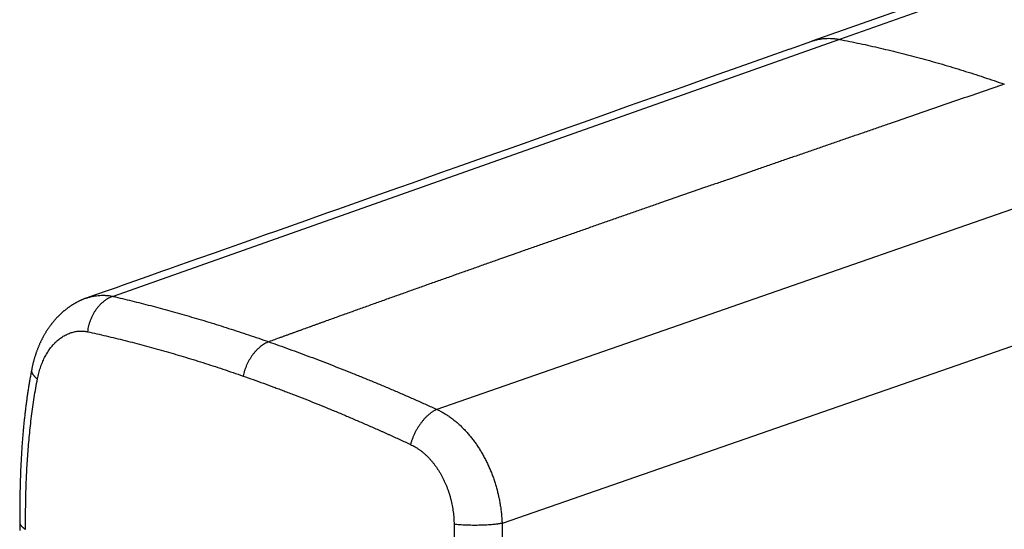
# Model space of a CAD drawing. Header units: millimetres. Extents: x -61 to 480, y -58 to 322.
# Tile 3 of 22: x -61 to -22, y 55 to 74. Entities that reach past the tile are written whole.
import ezdxf

# ---------------------------------------------------------------- set-up
doc = ezdxf.new("R2010")
doc.units = ezdxf.units.MM
doc.header["$LTSCALE"] = 23.1
doc.layers.get('0').update_dxf_attribs({"linetype": 'CONTINUOUS'})

msp = doc.modelspace()

# ---------------------------------------------------------------- linework, layer by layer
at = {"color": 7, "linetype": 'CONTINUOUS'}
for p, q in [((68.309, 108.139), (-29.788, 73.561)), ((-30.665, 73.25), (-29.788, 73.561)), ((-51.321, 65.932), (-52.008, 65.69)), ((-55.029, 64.624), (-55.564, 64.436)), ((-55.564, 64.436), (-56.075, 64.256)), ((-58.329, 63.427), (-58.346, 63.418)), ((-58.313, 63.436), (-58.329, 63.427)), ((-58.296, 63.445), (-58.313, 63.436)), ((-58.28, 63.453), (-58.296, 63.445)), ((-58.263, 63.462), (-58.28, 63.453)), ((-58.246, 63.47), (-58.263, 63.462)), ((-58.229, 63.478), (-58.246, 63.47)), ((-58.213, 63.487), (-58.229, 63.478)), ((-58.196, 63.495), (-58.213, 63.487)), ((-58.179, 63.502), (-58.196, 63.495)), ((-58.162, 63.51), (-58.179, 63.502)), ((-58.145, 63.518), (-58.162, 63.51)), ((-58.128, 63.525), (-58.145, 63.518)), ((-58.111, 63.533), (-58.128, 63.525)), ((-58.094, 63.54), (-58.111, 63.533)), ((-58.051, 63.558), (-58.068, 63.551)), ((-58.034, 63.565), (-58.051, 63.558)), ((-58.017, 63.571), (-58.034, 63.565)), ((-57.999, 63.578), (-58.017, 63.571)), ((-57.982, 63.585), (-57.999, 63.578)), ((-57.965, 63.591), (-57.982, 63.585)), ((-57.947, 63.597), (-57.965, 63.591)), ((-57.668, 63.695), (-57.947, 63.597)), ((-58.874, 63.047), (-58.889, 63.034)), ((-58.859, 63.06), (-58.874, 63.047)), ((-58.844, 63.073), (-58.859, 63.06)), ((-58.829, 63.086), (-58.844, 63.073)), ((-58.814, 63.099), (-58.829, 63.086)), ((-58.798, 63.111), (-58.814, 63.099)), ((-58.783, 63.124), (-58.798, 63.111)), ((-58.768, 63.136), (-58.783, 63.124)), ((-58.752, 63.149), (-58.768, 63.136)), ((-58.737, 63.161), (-58.752, 63.149)), ((-58.722, 63.173), (-58.737, 63.161)), ((-58.706, 63.184), (-58.722, 63.173)), ((-58.69, 63.196), (-58.706, 63.184)), ((-58.675, 63.208), (-58.69, 63.196)), ((-58.659, 63.219), (-58.675, 63.208)), ((-58.644, 63.231), (-58.659, 63.219)), ((-58.628, 63.242), (-58.644, 63.231)), ((-58.612, 63.253), (-58.628, 63.242)), ((-58.596, 63.264), (-58.612, 63.253)), ((-58.581, 63.275), (-58.596, 63.264)), ((-58.565, 63.285), (-58.581, 63.275)), ((-58.549, 63.296), (-58.565, 63.285)), ((-58.509, 63.322), (-58.525, 63.311)), ((-58.493, 63.332), (-58.509, 63.322)), ((-58.477, 63.342), (-58.493, 63.332)), ((-58.461, 63.352), (-58.477, 63.342)), ((-58.444, 63.362), (-58.461, 63.352)), ((-58.428, 63.371), (-58.444, 63.362)), ((-58.412, 63.381), (-58.428, 63.371)), ((-58.395, 63.39), (-58.412, 63.381)), ((-58.379, 63.4), (-58.395, 63.39)), ((-58.362, 63.409), (-58.379, 63.4)), ((-58.346, 63.418), (-58.362, 63.409)), ((-59.238, 62.669), (-59.252, 62.652)), ((-59.225, 62.685), (-59.238, 62.669)), ((-59.211, 62.702), (-59.225, 62.685)), ((-59.197, 62.718), (-59.211, 62.702)), ((-59.184, 62.734), (-59.197, 62.718)), ((-59.17, 62.75), (-59.184, 62.734)), ((-59.156, 62.766), (-59.17, 62.75)), ((-59.142, 62.781), (-59.156, 62.766)), ((-59.128, 62.797), (-59.142, 62.781)), ((-59.114, 62.812), (-59.128, 62.797)), ((-59.1, 62.828), (-59.114, 62.812)), ((-59.085, 62.843), (-59.1, 62.828)), ((-59.071, 62.858), (-59.085, 62.843)), ((-59.057, 62.873), (-59.071, 62.858)), ((-59.043, 62.887), (-59.057, 62.873)), ((-59.006, 62.924), (-59.021, 62.909)), ((-58.992, 62.938), (-59.006, 62.924)), ((-58.977, 62.952), (-58.992, 62.938)), ((-58.963, 62.966), (-58.977, 62.952)), ((-58.948, 62.98), (-58.963, 62.966)), ((-58.933, 62.993), (-58.948, 62.98)), ((-58.919, 63.007), (-58.933, 62.993)), ((-58.904, 63.02), (-58.919, 63.007)), ((-58.889, 63.034), (-58.904, 63.02)), ((-59.512, 62.285), (-59.524, 62.265)), ((-59.5, 62.304), (-59.512, 62.285)), ((-59.488, 62.323), (-59.5, 62.304)), ((-59.476, 62.342), (-59.488, 62.323)), ((-59.464, 62.36), (-59.476, 62.342)), ((-59.452, 62.379), (-59.464, 62.36)), ((-59.439, 62.397), (-59.452, 62.379)), ((-59.427, 62.416), (-59.439, 62.397)), ((-59.414, 62.434), (-59.427, 62.416)), ((-59.402, 62.452), (-59.414, 62.434)), ((-59.389, 62.47), (-59.402, 62.452)), ((-59.377, 62.488), (-59.389, 62.47)), ((-59.364, 62.506), (-59.377, 62.488)), ((-59.351, 62.524), (-59.364, 62.506)), ((-59.338, 62.541), (-59.351, 62.524)), ((-59.325, 62.559), (-59.338, 62.541)), ((-59.312, 62.576), (-59.325, 62.559)), ((-59.279, 62.619), (-59.292, 62.602)), ((-59.265, 62.635), (-59.279, 62.619)), ((-59.252, 62.652), (-59.265, 62.635)), ((-59.719, 61.903), (-59.729, 61.883)), ((-59.709, 61.924), (-59.719, 61.903)), ((-59.699, 61.945), (-59.709, 61.924)), ((-59.689, 61.965), (-59.699, 61.945)), ((-59.679, 61.986), (-59.689, 61.965)), ((-59.669, 62.007), (-59.679, 61.986)), ((-59.658, 62.027), (-59.669, 62.007)), ((-59.647, 62.047), (-59.658, 62.027)), ((-59.637, 62.068), (-59.647, 62.047)), ((-59.626, 62.088), (-59.637, 62.068)), ((-59.615, 62.108), (-59.626, 62.088)), ((-59.604, 62.128), (-59.615, 62.108)), ((-59.593, 62.148), (-59.604, 62.128)), ((-59.581, 62.168), (-59.593, 62.148)), ((-59.57, 62.188), (-59.581, 62.168)), ((-59.559, 62.207), (-59.57, 62.188)), ((-59.547, 62.227), (-59.559, 62.207)), ((-59.535, 62.246), (-59.547, 62.227)), ((-59.524, 62.265), (-59.535, 62.246)), ((-59.879, 61.519), (-59.887, 61.497)), ((-59.871, 61.541), (-59.879, 61.519)), ((-59.863, 61.562), (-59.871, 61.541)), ((-59.855, 61.584), (-59.863, 61.562)), ((-59.847, 61.606), (-59.855, 61.584)), ((-59.838, 61.627), (-59.847, 61.606)), ((-59.83, 61.649), (-59.838, 61.627)), ((-59.821, 61.671), (-59.83, 61.649)), ((-59.813, 61.692), (-59.821, 61.671)), ((-59.804, 61.713), (-59.813, 61.692)), ((-59.795, 61.735), (-59.804, 61.713)), ((-59.786, 61.756), (-59.795, 61.735)), ((-59.777, 61.777), (-59.786, 61.756)), ((-59.767, 61.798), (-59.777, 61.777)), ((-59.758, 61.82), (-59.767, 61.798)), ((-59.749, 61.841), (-59.758, 61.82)), ((-59.739, 61.862), (-59.749, 61.841)), ((-59.729, 61.883), (-59.739, 61.862)), ((-59.998, 61.134), (-60.004, 61.111)), ((-59.992, 61.157), (-59.998, 61.134)), ((-59.986, 61.18), (-59.992, 61.157)), ((-59.98, 61.203), (-59.986, 61.18)), ((-59.973, 61.226), (-59.98, 61.203)), ((-59.967, 61.249), (-59.973, 61.226)), ((-59.96, 61.272), (-59.967, 61.249)), ((-59.953, 61.295), (-59.96, 61.272)), ((-59.946, 61.318), (-59.953, 61.295)), ((-59.939, 61.34), (-59.946, 61.318)), ((-59.932, 61.363), (-59.939, 61.34)), ((-59.925, 61.386), (-59.932, 61.363)), ((-59.917, 61.408), (-59.925, 61.386)), ((-59.91, 61.431), (-59.917, 61.408)), ((-59.902, 61.453), (-59.91, 61.431)), ((-59.895, 61.475), (-59.902, 61.453)), ((-59.887, 61.497), (-59.895, 61.475)), ((-60.067, 60.833), (-60.076, 60.784)), ((-60.062, 60.856), (-60.067, 60.833)), ((-60.058, 60.879), (-60.062, 60.856)), ((-60.053, 60.902), (-60.058, 60.879)), ((-60.048, 60.926), (-60.053, 60.902)), ((-60.043, 60.949), (-60.048, 60.926)), ((-60.038, 60.972), (-60.043, 60.949)), ((-60.032, 60.995), (-60.038, 60.972)), ((-60.027, 61.018), (-60.032, 60.995)), ((-60.022, 61.042), (-60.027, 61.018)), ((-60.016, 61.065), (-60.022, 61.042)), ((-60.01, 61.088), (-60.016, 61.065)), ((-60.004, 61.111), (-60.01, 61.088))]:
    msp.add_line(p, q, dxfattribs=at)
at = {"color": 9, "linetype": 'CONTINUOUS'}
for p, q in [((69.401, 108.203), (-28.723, 73.63)), ((-28.723, 73.63), (-56.906, 63.665)), ((-15.925, 69.169), (-44.341, 59.283)), ((-13.28, 64.768), (-41.814, 54.865))]:
    msp.add_line(p, q, dxfattribs=at)
at = {"color": 7, "linetype": 'CONTINUOUS'}
for points in [[(-30.665, 73.25), (-31.607, 72.916), (-32.627, 72.554), (-33.694, 72.175), (-34.802, 71.782), (-36.875, 71.047)], [(-36.875, 71.047), (-37.799, 70.719), (-38.667, 70.412), (-39.485, 70.121)], [(-39.485, 70.121), (-40.997, 69.585), (-41.697, 69.337), (-42.364, 69.101)], [(-42.364, 69.101), (-43.614, 68.658), (-44.201, 68.45)], [(-44.201, 68.45), (-45.307, 68.059), (-45.83, 67.874)], [(-45.83, 67.874), (-46.822, 67.522), (-47.294, 67.355)], [(-47.294, 67.355), (-48.194, 67.037), (-48.624, 66.885)], [(-48.624, 66.885), (-49.447, 66.594), (-49.842, 66.455)], [(-49.842, 66.455), (-50.6, 66.187), (-50.965, 66.058), (-51.321, 65.932)], [(-52.979, 65.347), (-53.593, 65.13), (-53.892, 65.025)], [(-52.008, 65.69), (-52.663, 65.459), (-52.979, 65.347)], [(-53.892, 65.025), (-54.471, 64.821), (-54.753, 64.721), (-55.029, 64.624)], [(-56.075, 64.256), (-56.561, 64.085), (-56.794, 64.003), (-57.022, 63.923), (-57.668, 63.695)], [(-58.068, 63.551), (-58.077, 63.547), (-58.094, 63.54)], [(-58.525, 63.311), (-58.533, 63.306), (-58.549, 63.296)], [(-59.021, 62.909), (-59.028, 62.902), (-59.043, 62.887)], [(-59.292, 62.602), (-59.298, 62.593), (-59.312, 62.576)], [(-60.076, 60.784), (-60.084, 60.746), (-60.091, 60.707), (-60.098, 60.669), (-60.105, 60.63), (-60.112, 60.591), (-60.119, 60.553), (-60.126, 60.514), (-60.133, 60.474), (-60.14, 60.435), (-60.147, 60.395), (-60.153, 60.356), (-60.16, 60.316), (-60.167, 60.276), (-60.173, 60.236), (-60.18, 60.195), (-60.186, 60.155), (-60.193, 60.114), (-60.199, 60.073), (-60.206, 60.032), (-60.212, 59.991), (-60.218, 59.949), (-60.225, 59.907), (-60.231, 59.866), (-60.237, 59.823), (-60.243, 59.781), (-60.249, 59.739), (-60.255, 59.696), (-60.261, 59.653), (-60.267, 59.61), (-60.273, 59.567), (-60.279, 59.523), (-60.285, 59.479), (-60.29, 59.435), (-60.296, 59.391), (-60.302, 59.346), (-60.307, 59.302), (-60.313, 59.257), (-60.318, 59.211), (-60.323, 59.166), (-60.329, 59.12), (-60.334, 59.074), (-60.339, 59.028), (-60.344, 58.981), (-60.35, 58.934), (-60.355, 58.887), (-60.36, 58.84), (-60.365, 58.792), (-60.37, 58.744), (-60.374, 58.696), (-60.379, 58.647), (-60.384, 58.598), (-60.389, 58.549), (-60.393, 58.499), (-60.398, 58.45), (-60.402, 58.399), (-60.407, 58.349), (-60.411, 58.298), (-60.415, 58.247), (-60.42, 58.195), (-60.424, 58.144), (-60.428, 58.091), (-60.432, 58.039), (-60.436, 57.986), (-60.44, 57.933), (-60.443, 57.879), (-60.447, 57.825), (-60.451, 57.771), (-60.455, 57.716), (-60.458, 57.661), (-60.462, 57.605), (-60.465, 57.549), (-60.468, 57.493), (-60.472, 57.436), (-60.475, 57.379), (-60.478, 57.321), (-60.481, 57.263), (-60.484, 57.204), (-60.487, 57.145), (-60.489, 57.085), (-60.492, 57.025), (-60.495, 56.964), (-60.497, 56.903), (-60.5, 56.841), (-60.502, 56.778), (-60.504, 56.716), (-60.507, 56.652), (-60.509, 56.589), (-60.511, 56.524), (-60.513, 56.46), (-60.514, 56.394), (-60.516, 56.328), (-60.518, 56.262), (-60.519, 56.195), (-60.521, 56.128), (-60.522, 56.06), (-60.523, 55.992), (-60.525, 55.923), (-60.526, 55.854), (-60.527, 55.784), (-60.527, 55.713), (-60.528, 55.643), (-60.529, 55.571), (-60.529, 55.5), (-60.53, 55.427), (-60.53, 55.355), (-60.53, 55.282), (-60.531, 55.208), (-60.531, 55.135), (-60.531, 55.06), (-60.53, 54.986), (-60.53, 54.911)], [(-60.53, 54.911), (-60.531, 54.864), (-60.531, 54.796), (-60.531, 54.728), (-60.532, 54.66), (-60.532, 54.593)]]:
    msp.add_lwpolyline(points, dxfattribs=at)
at = {"color": 9, "linetype": 'CONTINUOUS'}
for points, knots in [([(-29.788, 73.561), (-29.767, 73.569), (-29.726, 73.583), (-29.662, 73.601), (-29.599, 73.618), (-29.534, 73.632), (-29.469, 73.644), (-29.381, 73.657), (-29.27, 73.668), (-29.135, 73.672), (-28.998, 73.667), (-28.861, 73.654), (-28.769, 73.639), (-28.723, 73.63)], [0, 0, 0, 0, 0.060867, 0.121781, 0.182786, 0.243922, 0.305231, 0.366747, 0.49052, 0.615506, 0.741938, 0.870034, 1, 1, 1, 1]), ([(-28.723, 73.63), (-28.457, 73.578), (-27.924, 73.47), (-27.26, 73.322), (-26.728, 73.196), (-26.328, 73.097), (-25.928, 72.994), (-25.394, 72.852), (-24.86, 72.702), (-24.327, 72.544), (-23.792, 72.381), (-23.123, 72.167), (-22.59, 71.986), (-22.324, 71.893)], [0, 0, 0, 0, 0.12254, 0.245752, 0.307615, 0.369653, 0.431866, 0.494258, 0.619583, 0.682521, 0.745645, 0.87245, 1, 1, 1, 1]), ([(-22.324, 71.893), (-22.621, 71.791), (-23.216, 71.587), (-24.108, 71.28), (-25, 70.973), (-25.892, 70.665), (-26.635, 70.409), (-27.23, 70.204), (-27.675, 70.05), (-28.121, 69.896), (-28.567, 69.743), (-29.013, 69.589), (-29.459, 69.435), (-29.905, 69.281), (-30.351, 69.127), (-30.797, 68.973), (-31.243, 68.819), (-31.689, 68.665), (-32.284, 68.46), (-32.878, 68.254), (-33.473, 68.048), (-34.068, 67.842), (-34.811, 67.584), (-35.554, 67.326), (-36.149, 67.12), (-36.595, 66.964), (-37.041, 66.809), (-37.486, 66.654), (-37.932, 66.498), (-38.378, 66.342), (-38.75, 66.213), (-39.047, 66.109), (-39.345, 66.005), (-39.716, 65.875), (-40.162, 65.719), (-40.608, 65.562), (-41.203, 65.353), (-41.797, 65.144), (-42.392, 64.935), (-42.838, 64.777), (-43.284, 64.62), (-43.73, 64.462), (-44.176, 64.304), (-44.622, 64.146), (-45.068, 63.988), (-45.514, 63.829), (-45.96, 63.67), (-46.406, 63.511), (-46.777, 63.378), (-47.074, 63.272), (-47.297, 63.192), (-47.52, 63.112), (-47.818, 63.005), (-48.115, 62.899), (-48.412, 62.792), (-48.598, 62.725), (-48.747, 62.671), (-48.858, 62.631), (-48.97, 62.591), (-49.081, 62.551), (-49.193, 62.51), (-49.341, 62.456), (-49.49, 62.402), (-49.639, 62.349), (-49.75, 62.308), (-49.862, 62.268), (-49.973, 62.228), (-50.085, 62.187), (-50.196, 62.147), (-50.308, 62.106), (-50.456, 62.053), (-50.642, 61.985), (-50.791, 61.931), (-50.865, 61.904)], [0, 0, 0, 0, 0.031186, 0.062376, 0.093572, 0.12477, 0.155969, 0.171569, 0.18717, 0.20277, 0.21837, 0.23397, 0.24957, 0.26517, 0.280771, 0.296373, 0.311975, 0.327579, 0.343184, 0.374396, 0.390004, 0.405612, 0.43683, 0.468051, 0.483664, 0.499278, 0.514894, 0.530512, 0.546132, 0.561752, 0.577374, 0.585186, 0.592998, 0.608622, 0.624248, 0.639876, 0.655506, 0.686774, 0.702411, 0.71805, 0.73369, 0.749332, 0.764977, 0.780624, 0.796274, 0.811927, 0.827583, 0.843242, 0.858904, 0.866736, 0.874568, 0.8824, 0.890233, 0.905901, 0.913737, 0.921573, 0.925492, 0.929412, 0.933331, 0.937252, 0.941173, 0.945094, 0.952937, 0.956859, 0.96078, 0.964701, 0.968621, 0.972542, 0.976462, 0.980384, 0.984305, 0.992151, 1, 1, 1, 1]), ([(-57.933, 63.602), (-57.892, 63.617), (-57.81, 63.642), (-57.684, 63.673), (-57.556, 63.694), (-57.427, 63.707), (-57.319, 63.71), (-57.232, 63.708), (-57.145, 63.702), (-57.036, 63.69), (-56.95, 63.675), (-56.906, 63.665)], [0, 0, 0, 0, 0.124762, 0.249019, 0.373055, 0.497152, 0.621609, 0.684078, 0.74675, 0.872799, 1, 1, 1, 1]), ([(-56.906, 63.665), (-56.922, 63.661), (-56.952, 63.65), (-57.013, 63.627), (-57.087, 63.591), (-57.16, 63.549), (-57.216, 63.511), (-57.272, 63.47), (-57.341, 63.413), (-57.405, 63.351), (-57.455, 63.298), (-57.503, 63.242), (-57.561, 63.168), (-57.625, 63.073), (-57.684, 62.973), (-57.737, 62.868), (-57.784, 62.759), (-57.817, 62.666), (-57.841, 62.589), (-57.862, 62.512), (-57.884, 62.415), (-57.897, 62.336), (-57.903, 62.296)], [0, 0, 0, 0, 0.026926, 0.054143, 0.109487, 0.16613, 0.19496, 0.224128, 0.283465, 0.344129, 0.374946, 0.406072, 0.46919, 0.533383, 0.59852, 0.664453, 0.731018, 0.798039, 0.831668, 0.865342, 0.932723, 1, 1, 1, 1]), ([(-56.906, 63.665), (-56.786, 63.638), (-56.544, 63.581), (-56.181, 63.493), (-55.816, 63.401), (-55.323, 63.275), (-54.828, 63.141), (-54.331, 63.002), (-53.826, 62.857), (-53.19, 62.667), (-52.422, 62.427), (-51.645, 62.172), (-51.126, 61.995), (-50.865, 61.904)], [0, 0, 0, 0, 0.058885, 0.118245, 0.178085, 0.238409, 0.360523, 0.422314, 0.484593, 0.610601, 0.738526, 0.868339, 1, 1, 1, 1]), ([(-59.841, 60.465), (-59.827, 60.54), (-59.802, 60.65), (-59.762, 60.794), (-59.719, 60.932), (-59.668, 61.067), (-59.612, 61.196), (-59.567, 61.289), (-59.52, 61.379), (-59.47, 61.466), (-59.417, 61.549), (-59.362, 61.629), (-59.304, 61.705), (-59.254, 61.765), (-59.213, 61.811), (-59.186, 61.839), (-59.165, 61.861), (-59.144, 61.882), (-59.117, 61.908), (-59.084, 61.938), (-59.039, 61.977), (-58.983, 62.023), (-58.912, 62.074), (-58.84, 62.12), (-58.767, 62.162), (-58.692, 62.199), (-58.616, 62.232), (-58.539, 62.26), (-58.461, 62.282), (-58.382, 62.3), (-58.302, 62.313), (-58.222, 62.321), (-58.156, 62.323), (-58.102, 62.322), (-58.062, 62.32), (-58.029, 62.317), (-58.002, 62.313), (-57.982, 62.311), (-57.962, 62.308), (-57.936, 62.303), (-57.916, 62.299), (-57.903, 62.296)], [0, 0, 0, 0, 0.076559, 0.114114, 0.151154, 0.223612, 0.259023, 0.29388, 0.32818, 0.361923, 0.395113, 0.427752, 0.459845, 0.491401, 0.506982, 0.522433, 0.530111, 0.537758, 0.552964, 0.568054, 0.583031, 0.612655, 0.641863, 0.670684, 0.69915, 0.727295, 0.755158, 0.782775, 0.810187, 0.837434, 0.864556, 0.891598, 0.918607, 0.932117, 0.945639, 0.95918, 0.96596, 0.972748, 0.979545, 0.986352, 1, 1, 1, 1]), ([(-57.903, 62.296), (-57.782, 62.27), (-57.541, 62.216), (-57.177, 62.133), (-56.812, 62.045), (-56.443, 61.955), (-56.073, 61.86), (-55.7, 61.762), (-55.325, 61.661), (-54.821, 61.519), (-54.314, 61.371), (-53.805, 61.217), (-53.29, 61.056), (-52.641, 60.845), (-52.122, 60.668), (-51.862, 60.577)], [0, 0, 0, 0, 0.058837, 0.11817, 0.177999, 0.238326, 0.29915, 0.360471, 0.422284, 0.484584, 0.610629, 0.674365, 0.738572, 0.868375, 1, 1, 1, 1]), ([(-50.865, 61.904), (-50.893, 61.893), (-50.949, 61.87), (-51.031, 61.827), (-51.112, 61.776), (-51.192, 61.717), (-51.269, 61.651), (-51.344, 61.578), (-51.416, 61.498), (-51.484, 61.412), (-51.548, 61.321), (-51.609, 61.225), (-51.664, 61.124), (-51.715, 61.02), (-51.761, 60.913), (-51.8, 60.803), (-51.835, 60.691), (-51.854, 60.615), (-51.862, 60.577)], [0, 0, 0, 0, 0.051995, 0.105733, 0.161253, 0.218551, 0.277582, 0.338262, 0.400479, 0.46409, 0.528929, 0.59481, 0.661532, 0.728881, 0.796632, 0.864556, 0.932423, 1, 1, 1, 1]), ([(-50.865, 61.904), (-50.733, 61.858), (-50.469, 61.765), (-50.072, 61.622), (-49.673, 61.476), (-49.273, 61.327), (-48.87, 61.175), (-48.465, 61.019), (-48.059, 60.86), (-47.651, 60.698), (-47.241, 60.533), (-46.83, 60.364), (-46.487, 60.221), (-46.212, 60.104), (-46.005, 60.016), (-45.798, 59.927), (-45.591, 59.838), (-45.383, 59.747), (-45.176, 59.656), (-44.968, 59.563), (-44.759, 59.47), (-44.55, 59.377), (-44.411, 59.314), (-44.341, 59.283)], [0, 0, 0, 0, 0.059541, 0.119493, 0.179861, 0.24065, 0.301865, 0.363502, 0.425547, 0.487985, 0.5508, 0.613974, 0.677492, 0.709376, 0.741339, 0.773382, 0.805501, 0.837695, 0.869963, 0.902314, 0.93476, 0.967316, 1, 1, 1, 1]), ([(-60.069, 60.822), (-60.07, 60.815), (-60.072, 60.801), (-60.073, 60.78), (-60.071, 60.759), (-60.066, 60.737), (-60.06, 60.715), (-60.052, 60.697), (-60.046, 60.682), (-60.038, 60.667), (-60.026, 60.648), (-60.011, 60.626), (-59.993, 60.603), (-59.973, 60.58), (-59.951, 60.557), (-59.926, 60.534), (-59.9, 60.511), (-59.872, 60.488), (-59.852, 60.473), (-59.841, 60.465)], [0, 0, 0, 0, 0.046273, 0.093074, 0.14091, 0.190252, 0.241518, 0.295071, 0.322807, 0.351226, 0.410211, 0.472238, 0.537458, 0.605986, 0.677899, 0.753247, 0.83205, 0.914309, 1, 1, 1, 1]), ([(-60.304, 54.635), (-60.306, 55.124), (-60.299, 55.857), (-60.262, 56.833), (-60.219, 57.561), (-60.167, 58.168), (-60.116, 58.652), (-60.073, 59.015), (-60.024, 59.378), (-59.97, 59.741), (-59.909, 60.103), (-59.865, 60.345), (-59.841, 60.465)], [0, 0, 0, 0, 0.250545, 0.375281, 0.499862, 0.624453, 0.686805, 0.749225, 0.811732, 0.87435, 0.937099, 1, 1, 1, 1]), ([(-51.862, 60.577), (-51.73, 60.531), (-51.467, 60.439), (-51.071, 60.296), (-50.74, 60.174), (-50.475, 60.075), (-50.275, 60), (-50.075, 59.923), (-49.807, 59.82), (-49.47, 59.689), (-49.066, 59.529), (-48.66, 59.364), (-48.252, 59.197), (-47.912, 59.054), (-47.64, 58.938), (-47.434, 58.85), (-47.229, 58.762), (-47.023, 58.672), (-46.818, 58.581), (-46.646, 58.505), (-46.509, 58.443), (-46.423, 58.405), (-46.354, 58.374), (-46.285, 58.343), (-46.199, 58.304), (-46.096, 58.257), (-45.958, 58.194), (-45.715, 58.083), (-45.507, 57.988), (-45.368, 57.924)], [0, 0, 0, 0, 0.059537, 0.11948, 0.179834, 0.210168, 0.240606, 0.271149, 0.301799, 0.363414, 0.425438, 0.487855, 0.550652, 0.613816, 0.64553, 0.677331, 0.709217, 0.741187, 0.773238, 0.805369, 0.821465, 0.83758, 0.845645, 0.853714, 0.869868, 0.886043, 0.90224, 0.934709, 1, 1, 1, 1]), ([(-44.341, 59.283), (-44.368, 59.271), (-44.407, 59.252), (-44.459, 59.224), (-44.499, 59.2), (-44.538, 59.174), (-44.577, 59.146), (-44.617, 59.116), (-44.655, 59.084), (-44.694, 59.051), (-44.732, 59.015), (-44.77, 58.978), (-44.82, 58.926), (-44.881, 58.857), (-44.951, 58.769), (-45.018, 58.676), (-45.082, 58.577), (-45.142, 58.475), (-45.197, 58.369), (-45.248, 58.261), (-45.294, 58.15), (-45.334, 58.038), (-45.358, 57.962), (-45.368, 57.924)], [0, 0, 0, 0, 0.049604, 0.075306, 0.101605, 0.128498, 0.155978, 0.184034, 0.212653, 0.241818, 0.271512, 0.301713, 0.332398, 0.395115, 0.459447, 0.52515, 0.591962, 0.659604, 0.727788, 0.796217, 0.864594, 0.932619, 1, 1, 1, 1]), ([(-44.341, 59.283), (-44.297, 59.262), (-44.21, 59.219), (-44.083, 59.148), (-43.956, 59.07), (-43.832, 58.985), (-43.731, 58.91), (-43.651, 58.846), (-43.571, 58.781), (-43.473, 58.695), (-43.359, 58.586), (-43.248, 58.472), (-43.14, 58.352), (-43.035, 58.228), (-42.933, 58.098), (-42.835, 57.964), (-42.74, 57.825), (-42.65, 57.682), (-42.563, 57.535), (-42.481, 57.385), (-42.403, 57.231), (-42.329, 57.074), (-42.26, 56.913), (-42.206, 56.778), (-42.165, 56.668), (-42.126, 56.557), (-42.08, 56.418), (-42.013, 56.192), (-41.957, 55.964), (-41.91, 55.733), (-41.88, 55.56), (-41.855, 55.386), (-41.836, 55.212), (-41.822, 55.038), (-41.816, 54.923), (-41.814, 54.865)], [0, 0, 0, 0, 0.027104, 0.054567, 0.082387, 0.110564, 0.139092, 0.153487, 0.167968, 0.197188, 0.226752, 0.256658, 0.286901, 0.317473, 0.34836, 0.379548, 0.411019, 0.442757, 0.47474, 0.506948, 0.539359, 0.57195, 0.604695, 0.637569, 0.654047, 0.670547, 0.7036, 0.7367, 0.802925, 0.836008, 0.869036, 0.901986, 0.934823, 0.967507, 1, 1, 1, 1]), ([(-45.368, 57.924), (-45.338, 57.91), (-45.276, 57.88), (-45.186, 57.83), (-45.098, 57.775), (-45.011, 57.716), (-44.927, 57.652), (-44.844, 57.583), (-44.763, 57.51), (-44.685, 57.433), (-44.609, 57.353), (-44.535, 57.268), (-44.464, 57.18), (-44.395, 57.089), (-44.329, 56.994), (-44.266, 56.897), (-44.205, 56.796), (-44.148, 56.693), (-44.093, 56.588), (-44.041, 56.48), (-43.993, 56.37), (-43.948, 56.258), (-43.906, 56.144), (-43.867, 56.028), (-43.832, 55.911), (-43.79, 55.754), (-43.755, 55.595), (-43.727, 55.434), (-43.709, 55.313), (-43.696, 55.192), (-43.682, 55.03), (-43.678, 54.909), (-43.678, 54.828)], [0, 0, 0, 0, 0.027466, 0.055213, 0.083257, 0.111608, 0.140276, 0.169265, 0.198577, 0.228209, 0.258158, 0.288416, 0.318974, 0.349823, 0.380949, 0.412338, 0.443977, 0.475848, 0.507933, 0.540213, 0.572669, 0.605278, 0.638019, 0.670869, 0.703804, 0.736799, 0.802866, 0.835897, 0.868891, 0.901823, 0.934669, 1, 1, 1, 1]), ([(-60.53, 54.911), (-60.53, 54.905), (-60.53, 54.893), (-60.527, 54.875), (-60.522, 54.856), (-60.516, 54.838), (-60.508, 54.82), (-60.498, 54.802), (-60.486, 54.785), (-60.472, 54.767), (-60.457, 54.75), (-60.44, 54.733), (-60.422, 54.716), (-60.401, 54.699), (-60.379, 54.682), (-60.356, 54.666), (-60.331, 54.65), (-60.313, 54.64), (-60.304, 54.635)], [0, 0, 0, 0, 0.048912, 0.098239, 0.148384, 0.199731, 0.252628, 0.307389, 0.364285, 0.423551, 0.485383, 0.549943, 0.617361, 0.687736, 0.761144, 0.837639, 0.917253, 1, 1, 1, 1]), ([(-41.814, 54.865), (-41.83, 54.862), (-41.861, 54.857), (-41.909, 54.85), (-41.958, 54.843), (-42.01, 54.836), (-42.062, 54.83), (-42.135, 54.822), (-42.23, 54.813), (-42.346, 54.804), (-42.466, 54.797), (-42.589, 54.792), (-42.714, 54.789), (-42.84, 54.787), (-42.966, 54.787), (-43.091, 54.79), (-43.215, 54.794), (-43.336, 54.8), (-43.454, 54.807), (-43.567, 54.817), (-43.641, 54.824), (-43.678, 54.828)], [0, 0, 0, 0, 0.025046, 0.051001, 0.077824, 0.105469, 0.133892, 0.163046, 0.223347, 0.285967, 0.350479, 0.416444, 0.483409, 0.550914, 0.618497, 0.685691, 0.752036, 0.817077, 0.880369, 0.941481, 1, 1, 1, 1]), ([(-43.678, 54.828), (-43.677, 54.699), (-43.676, 54.442), (-43.671, 54.056), (-43.665, 53.672), (-43.656, 53.29), (-43.647, 52.908), (-43.637, 52.528), (-43.626, 52.149), (-43.615, 51.771), (-43.605, 51.395), (-43.594, 51.02), (-43.584, 50.646), (-43.575, 50.273), (-43.568, 49.902), (-43.559, 49.408), (-43.556, 49.039), (-43.555, 48.793)], [0, 0, 0, 0, 0.064045, 0.127892, 0.191533, 0.254964, 0.31818, 0.381181, 0.443966, 0.506536, 0.568895, 0.631048, 0.692998, 0.754754, 0.816322, 0.877713, 1, 1, 1, 1]), ([(-41.814, 54.865), (-41.813, 54.609), (-41.809, 54.225), (-41.8, 53.714), (-41.792, 53.333), (-41.783, 52.953), (-41.773, 52.574), (-41.763, 52.197), (-41.752, 51.821), (-41.742, 51.446), (-41.732, 51.073), (-41.723, 50.7), (-41.712, 50.206), (-41.701, 49.591), (-41.697, 49.099), (-41.696, 48.854)], [0, 0, 0, 0, 0.12791, 0.191562, 0.255001, 0.31822, 0.381213, 0.443982, 0.506534, 0.568876, 0.631013, 0.692952, 0.754703, 0.877672, 1, 1, 1, 1])]:
    msp.add_open_spline(points, degree=3, knots=knots, dxfattribs=at)

doc.saveas('drawing.dxf')
